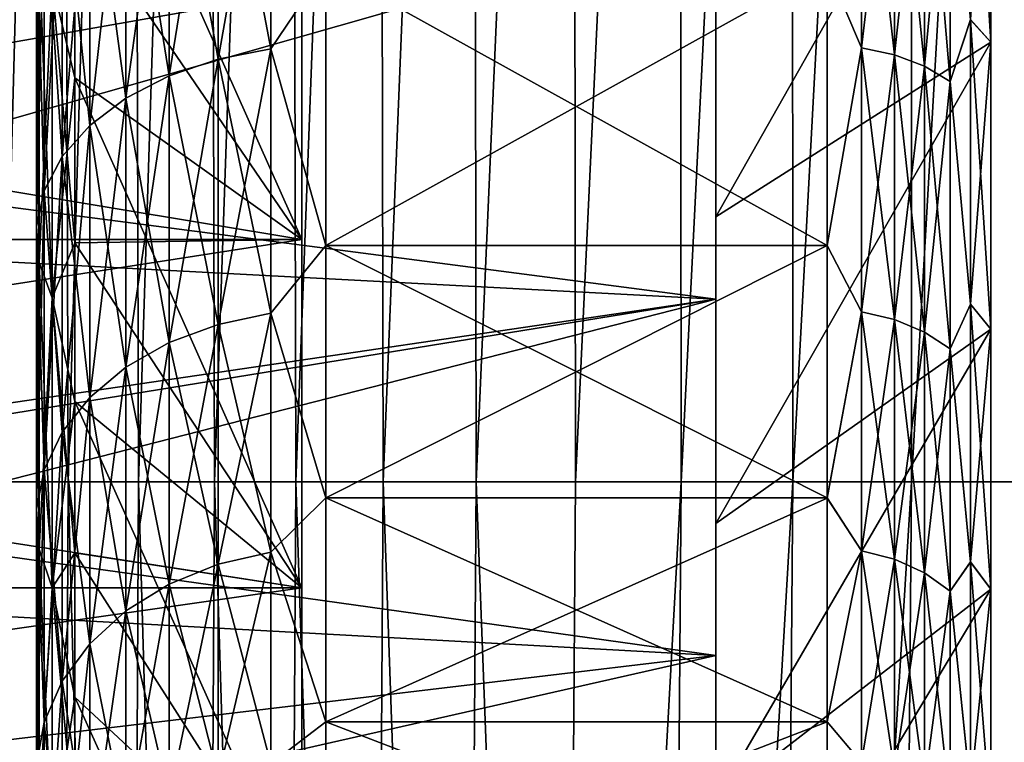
# Model space of a CAD drawing. Header units: metres. Extents: x -36 to 82, y -104 to 104.
# Tile 196 of 245: x -14.38 to -12, y 68.76 to 70.51. Entities that reach past the tile are written whole.
import ezdxf

# ---------------------------------------------------------------- set-up
doc = ezdxf.new("R2010")
doc.units = ezdxf.units.M
doc.layers.add('solid_FIT-SHOWER-153_SW0001', color=7, linetype='CONTINUOUS')

msp = doc.modelspace()

# ---------------------------------------------------------------- linework, layer by layer
at = {"layer": 'solid_FIT-SHOWER-153_SW0001'}
for points in [[(-14.693858, 85.322571, 16.90811), (-14.693651, 42.661289, 16.90811), (14.693883, 85.322571, 16.90811)], [(-14.693651, 42.661289, 16.90811), (14.693646, 42.661285, 16.90811), (14.693883, 85.322571, 16.90811)], [(-14.432941, 74.726967, -15.117846), (-14.274568, 74.726967, -15.53947), (-14.416175, 69.388947, -15.562539)], [(-14.274568, 74.726967, -15.53947), (-14.258688, 69.388947, -15.973798), (-14.416175, 69.388947, -15.562539)], [(-14.274568, 74.726967, -15.53947), (-14.103243, 74.726967, -15.934668), (-14.258688, 69.388947, -15.973798)], [(-14.103243, 74.726967, -15.934668), (-14.088466, 69.388947, -16.358549), (-14.258688, 69.388947, -15.973798)], [(-14.103243, 74.726967, -15.934668), (-13.918589, 74.726967, -16.304338), (-14.088466, 69.388947, -16.358549)], [(-13.918589, 74.726967, -16.304338), (-13.905115, 69.388947, -16.717741), (-14.088466, 69.388947, -16.358549)], [(-13.918589, 74.726967, -16.304338), (-13.72023, 74.726967, -16.649382), (-13.905115, 69.388947, -16.717741)], [(-13.72023, 74.726967, -16.649382), (-13.708244, 69.388947, -17.052322), (-13.905115, 69.388947, -16.717741)], [(-13.72023, 74.726967, -16.649382), (-13.507796, 74.726967, -16.970701), (-13.708244, 69.388947, -17.052322)], [(-13.507796, 74.726967, -16.970701), (-13.497461, 69.388947, -17.363239), (-13.708244, 69.388947, -17.052322)], [(-13.507796, 74.726967, -16.970701), (-13.280911, 74.726967, -17.269196), (-13.497461, 69.388947, -17.363239)], [(-13.280911, 74.726967, -17.269196), (-13.272373, 69.388947, -17.65144), (-13.497461, 69.388947, -17.363239)], [(-13.280911, 74.726967, -17.269196), (-13.039203, 74.726967, -17.545769), (-13.272373, 69.388947, -17.65144)], [(-13.039203, 74.726967, -17.545769), (-13.032589, 69.388947, -17.917873), (-13.272373, 69.388947, -17.65144)], [(-13.039203, 74.726967, -17.545769), (-12.782298, 74.726967, -17.801319), (-13.032589, 69.388947, -17.917873)], [(-12.782298, 74.726967, -17.801319), (-12.777716, 69.388947, -18.163488), (-13.032589, 69.388947, -17.917873)], [(-12.782298, 74.726967, -17.801319), (-12.509823, 74.726967, -18.036751), (-12.777716, 69.388947, -18.163488)], [(-12.509823, 74.726967, -18.036751), (-12.507361, 69.388947, -18.389231), (-12.777716, 69.388947, -18.163488)], [(-12.509823, 74.726967, -18.036751), (-12.221427, 74.726967, -18.25296), (-12.507361, 69.388947, -18.389231)], [(-12.221427, 74.726967, -18.25296), (-12.221171, 69.388947, -18.596043), (-12.507361, 69.388947, -18.389231)], [(-12.221427, 74.726967, -18.25296), (-11.916954, 74.726967, -18.450832), (-12.221171, 69.388947, -18.596043)], [(-11.916954, 74.726967, -18.450832), (-11.918968, 69.388947, -18.784832), (-12.221171, 69.388947, -18.596043)], [(-12.693747, 73.539413, -9.760881), (-12.693747, 70.750435, -9.95946), (-12.693747, 69.829552, -9.367767)], [(-12.693747, 72.596306, -9.423378), (-12.693747, 73.539413, -9.760881), (-12.693747, 69.829552, -9.367767)], [(-12.693747, 71.692032, -8.995638), (-12.693747, 72.596306, -9.423378), (-12.693747, 69.829552, -9.367767)], [(-12.693747, 72.596291, 9.423372), (-12.693747, 69.829559, 9.367775), (-12.693747, 70.75045, 9.959466)], [(-12.693747, 72.596291, 9.423372), (-12.693747, 71.692017, 8.99563), (-12.693747, 69.829559, 9.367775)], [(-12.693747, 71.692032, -8.995638), (-12.693747, 69.829552, -9.367767), (-12.693747, 68.968903, -8.690868)], [(-12.693747, 70.833641, -8.481272), (-12.693747, 71.692032, -8.995638), (-12.693747, 68.968903, -8.690868)], [(-12.693747, 71.692017, 8.99563), (-12.693747, 68.96891, 8.690879), (-12.693747, 69.829559, 9.367775)], [(-12.693747, 71.692017, 8.99563), (-12.693747, 70.833626, 8.481263), (-12.693747, 68.96891, 8.690879)], [(-12.127429, 71.057701, -7.642635), (-12.078277, 71.249794, -7.85734), (-12.078277, 70.504921, -7.3049)], [(-12.078277, 71.249794, -7.85734), (-12.029036, 71.202477, -7.928303), (-12.029036, 70.450874, -7.370878)], [(-12.078277, 70.504921, -7.3049), (-12.078277, 71.249794, -7.85734), (-12.029036, 70.450874, -7.370878)], [(-13.693747, 69.97422, 9.16388), (-14.242229, 70.777626, 8.564137), (-14.242229, 71.204742, 8.834604)], [(-13.693747, 70.875343, 9.742982), (-13.693747, 69.97422, 9.16388), (-14.242229, 71.204742, 8.834604)], [(-12.029036, 71.202477, -7.928303), (-12.693747, 70.833641, -8.481272), (-12.693747, 70.028961, -7.88447)], [(-12.029036, 70.450874, -7.370878), (-12.029036, 71.202477, -7.928303), (-12.693747, 70.028961, -7.88447)], [(-12.029036, 71.202477, 7.928303), (-12.693747, 70.028946, 7.884459), (-12.693747, 70.833626, 8.481263)], [(-12.029036, 71.202477, 7.928303), (-12.029036, 70.450874, 7.370878), (-12.693747, 70.028946, 7.884459)], [(-12.078277, 70.505135, 7.305074), (-12.029036, 70.450874, 7.370878), (-12.029036, 71.202477, 7.928303)], [(-12.693747, 70.75045, 9.959466), (-15.695745, 70.221642, 9.634946), (-15.695803, 71.122955, 10.165499)], [(-13.896299, 70.409668, 7.028616), (-13.768488, 70.434258, 7.000244), (-13.768488, 71.127136, 7.545132)], [(-13.896299, 71.105362, 7.575713), (-13.896299, 70.409668, 7.028616), (-13.768488, 71.127136, 7.545132)], [(-13.896299, 71.105362, -7.575713), (-13.768488, 71.127136, -7.545132), (-13.768488, 70.434258, -7.000244)], [(-13.768488, 70.434258, -7.000244), (-13.768488, 71.127136, -7.545132), (-13.636012, 70.631859, -7.150347)], [(-13.768488, 71.127136, 7.545132), (-13.768488, 70.434258, 7.000244), (-13.636012, 70.631859, 7.150347)], [(-12.341768, 71.129433, -7.541905), (-12.341768, 70.436852, -6.99725), (-12.424686, 70.631798, -7.150292)], [(-12.341768, 70.436852, 6.99725), (-12.341768, 71.129433, 7.541905), (-12.424686, 70.632034, 7.150487)], [(-12.262145, 70.419937, -7.016768), (-12.341768, 70.436852, -6.99725), (-12.341768, 71.129433, -7.541905)], [(-12.262145, 71.114456, -7.562942), (-12.262145, 70.419937, -7.016768), (-12.341768, 71.129433, -7.541905)], [(-12.262145, 71.114456, 7.562942), (-12.341768, 71.129433, 7.541905), (-12.341768, 70.436852, 6.99725)], [(-12.262145, 70.419937, 7.016768), (-12.262145, 71.114456, 7.562942), (-12.341768, 70.436852, 6.99725)], [(-12.18964, 70.39254, -7.04838), (-12.262145, 70.419937, -7.016768), (-12.262145, 71.114456, -7.562942)], [(-12.18964, 71.090187, -7.597015), (-12.18964, 70.39254, -7.04838), (-12.262145, 71.114456, -7.562942)], [(-12.18964, 71.090187, 7.597015), (-12.262145, 71.114456, 7.562942), (-12.262145, 70.419937, 7.016768)], [(-14.014685, 70.369675, 7.074773), (-13.896299, 70.409668, 7.028616), (-13.896299, 71.105362, 7.575713)], [(-14.014685, 71.069931, 7.625463), (-14.014685, 70.369675, 7.074773), (-13.896299, 71.105362, 7.575713)], [(-14.014685, 71.069931, -7.625463), (-13.896299, 71.105362, -7.575713), (-13.896299, 70.409668, -7.028616)], [(-13.896299, 70.409668, -7.028616), (-13.896299, 71.105362, -7.575713), (-13.768488, 70.434258, -7.000244)], [(-12.18964, 70.39254, 7.04838), (-12.18964, 71.090187, 7.597015), (-12.262145, 70.419937, 7.016768)], [(-12.127429, 70.355865, -7.090705), (-12.18964, 70.39254, -7.04838), (-12.18964, 71.090187, -7.597015)], [(-12.127429, 71.057701, -7.642635), (-12.127429, 70.355865, -7.090705), (-12.18964, 71.090187, -7.597015)], [(-12.127429, 71.057701, 7.642635), (-12.18964, 71.090187, 7.597015), (-12.18964, 70.39254, 7.04838)], [(-14.119356, 70.31572, 7.137043), (-14.014685, 70.369675, 7.074773), (-14.014685, 71.069931, 7.625463)], [(-14.119356, 71.022141, 7.69258), (-14.119356, 70.31572, 7.137043), (-14.014685, 71.069931, 7.625463)], [(-14.119356, 71.022141, -7.69258), (-14.014685, 71.069931, -7.625463), (-14.014685, 70.369675, -7.074773)], [(-14.014685, 70.369675, -7.074773), (-14.014685, 71.069931, -7.625463), (-13.896299, 70.409668, -7.028616)], [(-12.127429, 70.355865, 7.090705), (-12.127429, 71.057701, 7.642635), (-12.18964, 70.39254, 7.04838)], [(-12.127429, 71.057701, -7.642635), (-12.078277, 70.504921, -7.3049), (-12.127429, 70.355865, -7.090705)], [(-12.078277, 70.505135, 7.305074), (-12.127429, 71.057701, 7.642635), (-12.127429, 70.355865, 7.090705)], [(-14.206524, 70.249748, 7.213172), (-14.119356, 70.31572, 7.137043), (-14.119356, 71.022141, 7.69258)], [(-14.206524, 70.963707, 7.774634), (-14.206524, 70.249748, 7.213172), (-14.119356, 71.022141, 7.69258)], [(-14.206524, 70.963707, -7.774634), (-14.119356, 71.022141, -7.69258), (-14.119356, 70.31572, -7.137043)], [(-14.119356, 70.31572, -7.137043), (-14.119356, 71.022141, -7.69258), (-14.014685, 70.369675, -7.074773)], [(-14.27303, 70.174164, 7.300402), (-14.206524, 70.249748, 7.213172), (-14.206524, 70.963707, 7.774634)], [(-14.27303, 70.896759, 7.868654), (-14.27303, 70.174164, 7.300402), (-14.206524, 70.963707, 7.774634)], [(-14.27303, 70.896759, -7.868654), (-14.206524, 70.963707, -7.774634), (-14.206524, 70.249748, -7.213172)], [(-14.206524, 70.249748, -7.213172), (-14.206524, 70.963707, -7.774634), (-14.119356, 70.31572, -7.137043)], [(-19.116396, 70.875343, -9.742982), (-13.693747, 70.875343, -9.742982), (-13.693747, 69.97422, -9.16388)], [(-19.116396, 69.97422, -9.16388), (-19.116396, 70.875343, -9.742982), (-13.693747, 69.97422, -9.16388)], [(-19.116396, 69.97422, 9.16388), (-13.693747, 69.97422, 9.16388), (-13.693747, 70.875343, 9.742982)], [(-19.116396, 70.875343, 9.742982), (-19.116396, 69.97422, 9.16388), (-13.693747, 70.875343, 9.742982)], [(-12.693747, 70.750435, -9.95946), (-15.375929, 70.882507, -10.03463), (-15.421703, 69.97332, -9.468498)], [(-14.316468, 70.091698, 7.395573), (-14.27303, 70.174164, 7.300402), (-14.27303, 70.896759, 7.868654)], [(-14.316468, 70.823708, 7.971233), (-14.316468, 70.091698, 7.395573), (-14.27303, 70.896759, 7.868654)], [(-14.316468, 70.823708, -7.971233), (-14.27303, 70.896759, -7.868654), (-14.27303, 70.174164, -7.300402)], [(-14.27303, 70.174164, -7.300402), (-14.27303, 70.896759, -7.868654), (-14.206524, 70.249748, -7.213172)], [(-13.693747, 69.97422, -9.16388), (-13.693747, 70.875343, -9.742982), (-14.242229, 70.777626, -8.564137)], [(-12.693747, 70.833641, -8.481272), (-12.693747, 68.968903, -8.690868), (-12.693747, 68.177338, -7.936072)], [(-12.693747, 70.028961, -7.88447), (-12.693747, 70.833641, -8.481272), (-12.693747, 68.177338, -7.936072)], [(-12.693747, 70.833626, 8.481263), (-12.693747, 68.177353, 7.936086), (-12.693747, 68.96891, 8.690879)], [(-12.693747, 70.833626, 8.481263), (-12.693747, 70.028946, 7.884459), (-12.693747, 68.177353, 7.936086)], [(-14.335262, 70.005341, 7.495241), (-14.316468, 70.091698, 7.395573), (-14.316468, 70.823708, 7.971233)], [(-14.335262, 70.747215, 8.078658), (-14.335262, 70.005341, 7.495241), (-14.316468, 70.823708, 7.971233)], [(-14.335262, 70.747215, -8.078658), (-14.316468, 70.823708, -7.971233), (-14.316468, 70.091698, -7.395573)], [(-14.316468, 70.091698, -7.395573), (-14.316468, 70.823708, -7.971233), (-14.27303, 70.174164, -7.300402)], [(-14.242229, 70.777626, 8.564137), (-14.242229, 70.364296, 8.273038), (-14.297119, 70.594971, 8.292449)], [(-14.242229, 70.364296, -8.273038), (-14.242229, 70.777626, -8.564137), (-14.297119, 70.594971, -8.292449)], [(-13.693747, 69.97422, 9.16388), (-14.242229, 70.364296, 8.273038), (-14.242229, 70.777626, 8.564137)], [(-13.693747, 69.97422, -9.16388), (-14.242229, 70.777626, -8.564137), (-14.242229, 70.364296, -8.273038)], [(-12.693747, 70.75045, 9.959466), (-12.693747, 69.829559, 9.367775), (-15.695745, 70.221642, 9.634946)], [(-12.693747, 69.829552, -9.367767), (-12.693747, 70.750435, -9.95946), (-15.421703, 69.97332, -9.468498)], [(-14.328734, 69.918205, 7.595794), (-14.335262, 70.005341, 7.495241), (-14.335262, 70.747215, 8.078658)], [(-14.328734, 70.670036, 8.187038), (-14.328734, 69.918205, 7.595794), (-14.335262, 70.747215, 8.078658)], [(-14.335262, 70.005341, -7.495241), (-14.335262, 70.747215, -8.078658), (-14.316468, 70.091698, -7.395573)], [(-14.328734, 70.670036, -8.187038), (-14.335262, 70.747215, -8.078658), (-14.335262, 70.005341, -7.495241)], [(-14.328734, 69.918205, -7.595794), (-14.328734, 70.670036, -8.187038), (-14.335262, 70.005341, -7.495241)], [(-14.297119, 69.833466, 7.693592), (-14.328734, 69.918205, 7.595794), (-14.328734, 70.670036, 8.187038)], [(-14.297119, 70.594971, 8.292449), (-14.297119, 69.833466, 7.693592), (-14.328734, 70.670036, 8.187038)], [(-14.297119, 70.594971, -8.292449), (-14.328734, 70.670036, -8.187038), (-14.328734, 69.918205, -7.595794)], [(-13.768488, 70.434258, -7.000244), (-13.636012, 70.631859, -7.150347), (-13.636012, 69.959259, -6.540738)], [(-13.768488, 70.434258, 7.000244), (-13.636012, 69.959259, 6.540738), (-13.636012, 70.631859, 7.150347)], [(-12.424686, 69.959427, 6.5409), (-12.424686, 70.632034, 7.150487), (-13.636012, 70.631859, 7.150347)], [(-13.636012, 69.959259, -6.540738), (-13.636012, 70.631859, -7.150347), (-12.424686, 70.631798, -7.150292)], [(-12.424686, 69.959427, 6.5409), (-13.636012, 70.631859, 7.150347), (-13.636012, 69.959259, 6.540738)], [(-13.636012, 69.959259, -6.540738), (-12.424686, 70.631798, -7.150292), (-12.424686, 69.959206, -6.540684)], [(-12.341768, 70.436852, 6.99725), (-12.424686, 70.632034, 7.150487), (-12.424686, 69.959427, 6.5409)], [(-12.341768, 70.436852, -6.99725), (-12.424686, 69.959206, -6.540684), (-12.424686, 70.631798, -7.150292)], [(-14.297119, 69.833466, -7.693592), (-14.297119, 70.594971, -8.292449), (-14.328734, 69.918205, -7.595794)], [(-14.242229, 69.965752, 7.962008), (-14.297119, 69.833466, 7.693592), (-14.297119, 70.594971, 8.292449)], [(-14.242229, 70.364296, 8.273038), (-14.242229, 69.965752, 7.962008), (-14.297119, 70.594971, 8.292449)], [(-14.242229, 70.364296, -8.273038), (-14.297119, 70.594971, -8.292449), (-14.297119, 69.833466, -7.693592)], [(-12.078277, 69.817986, 6.682304), (-12.078277, 70.505135, 7.305074), (-12.127429, 70.355865, 7.090705)], [(-12.127429, 70.355865, -7.090705), (-12.078277, 70.504921, -7.3049), (-12.078277, 69.817795, -6.682111)], [(-12.078277, 69.817986, 6.682304), (-12.029036, 70.450874, 7.370878), (-12.078277, 70.505135, 7.305074)], [(-12.078277, 70.504921, -7.3049), (-12.029036, 70.450874, -7.370878), (-12.029036, 69.75753, -6.742467)], [(-12.078277, 69.817795, -6.682111), (-12.078277, 70.504921, -7.3049), (-12.029036, 69.75753, -6.742467)], [(-12.029036, 70.450874, -7.370878), (-12.693747, 70.028961, -7.88447), (-12.693747, 69.287689, -7.212528)], [(-12.029036, 69.75753, -6.742467), (-12.029036, 70.450874, -7.370878), (-12.693747, 69.287689, -7.212528)], [(-12.029036, 70.450874, 7.370878), (-12.693747, 69.287674, 7.212513), (-12.693747, 70.028946, 7.884459)], [(-12.029036, 70.450874, 7.370878), (-12.029036, 69.75753, 6.742467), (-12.693747, 69.287674, 7.212513)], [(-12.078277, 69.817986, 6.682304), (-12.029036, 69.75753, 6.742467), (-12.029036, 70.450874, 7.370878)], [(-13.896299, 69.769135, 6.417867), (-13.768488, 69.796303, 6.39196), (-13.768488, 70.434258, 7.000244)], [(-13.896299, 70.409668, 7.028616), (-13.896299, 69.769135, 6.417867), (-13.768488, 70.434258, 7.000244)], [(-13.896299, 70.409668, -7.028616), (-13.768488, 70.434258, -7.000244), (-13.768488, 69.796303, -6.39196)], [(-13.768488, 69.796303, -6.39196), (-13.768488, 70.434258, -7.000244), (-13.636012, 69.959259, -6.540738)], [(-13.768488, 70.434258, 7.000244), (-13.768488, 69.796303, 6.39196), (-13.636012, 69.959259, 6.540738)], [(-12.341768, 70.436852, -6.99725), (-12.341768, 69.799171, -6.389227), (-12.424686, 69.959206, -6.540684)], [(-12.341768, 69.799171, 6.389227), (-12.341768, 70.436852, 6.99725), (-12.424686, 69.959427, 6.5409)], [(-12.262145, 69.780479, -6.407048), (-12.341768, 69.799171, -6.389227), (-12.341768, 70.436852, -6.99725)], [(-12.262145, 70.419937, -7.016768), (-12.262145, 69.780479, -6.407048), (-12.341768, 70.436852, -6.99725)], [(-12.262145, 70.419937, 7.016768), (-12.341768, 70.436852, 6.99725), (-12.341768, 69.799171, 6.389227)], [(-14.014685, 69.72493, 6.460014), (-13.896299, 69.769135, 6.417867), (-13.896299, 70.409668, 7.028616)], [(-14.014685, 70.369675, 7.074773), (-14.014685, 69.72493, 6.460014), (-13.896299, 70.409668, 7.028616)], [(-14.014685, 70.369675, -7.074773), (-13.896299, 70.409668, -7.028616), (-13.896299, 69.769135, -6.417867)], [(-13.896299, 69.769135, -6.417867), (-13.896299, 70.409668, -7.028616), (-13.768488, 69.796303, -6.39196)], [(-12.262145, 69.780479, 6.407048), (-12.262145, 70.419937, 7.016768), (-12.341768, 69.799171, 6.389227)], [(-12.18964, 69.750206, -6.435914), (-12.262145, 69.780479, -6.407048), (-12.262145, 70.419937, -7.016768)], [(-12.18964, 70.39254, -7.04838), (-12.18964, 69.750206, -6.435914), (-12.262145, 70.419937, -7.016768)], [(-12.18964, 70.39254, 7.04838), (-12.262145, 70.419937, 7.016768), (-12.262145, 69.780479, 6.407048)], [(-12.18964, 69.750206, 6.435914), (-12.18964, 70.39254, 7.04838), (-12.262145, 69.780479, 6.407048)], [(-12.127429, 69.709679, -6.474561), (-12.18964, 69.750206, -6.435914), (-12.18964, 70.39254, -7.04838)], [(-12.127429, 70.355865, -7.090705), (-12.127429, 69.709679, -6.474561), (-12.18964, 70.39254, -7.04838)], [(-12.127429, 70.355865, 7.090705), (-12.18964, 70.39254, 7.04838), (-12.18964, 69.750206, 6.435914)], [(-14.242229, 69.965752, -7.962008), (-14.242229, 70.364296, -8.273038), (-14.297119, 69.833466, -7.693592)], [(-13.693747, 69.132622, 8.502015), (-14.242229, 69.965752, 7.962008), (-14.242229, 70.364296, 8.273038)], [(-13.693747, 69.97422, 9.16388), (-13.693747, 69.132622, 8.502015), (-14.242229, 70.364296, 8.273038)], [(-13.693747, 69.97422, -9.16388), (-14.242229, 70.364296, -8.273038), (-14.242229, 69.965752, -7.962008)], [(-14.119356, 69.665298, 6.516873), (-14.014685, 69.72493, 6.460014), (-14.014685, 70.369675, 7.074773)], [(-14.119356, 70.31572, 7.137043), (-14.119356, 69.665298, 6.516873), (-14.014685, 70.369675, 7.074773)], [(-14.119356, 70.31572, -7.137043), (-14.014685, 70.369675, -7.074773), (-14.014685, 69.72493, -6.460014)], [(-14.014685, 69.72493, -6.460014), (-14.014685, 70.369675, -7.074773), (-13.896299, 69.769135, -6.417867)], [(-12.127429, 69.709679, 6.474561), (-12.127429, 70.355865, 7.090705), (-12.18964, 69.750206, 6.435914)], [(-12.127429, 70.355865, -7.090705), (-12.078277, 69.817795, -6.682111), (-12.127429, 69.709679, -6.474561)], [(-12.078277, 69.817986, 6.682304), (-12.127429, 70.355865, 7.090705), (-12.127429, 69.709679, 6.474561)], [(-14.206524, 69.5924, 6.586386), (-14.119356, 69.665298, 6.516873), (-14.119356, 70.31572, 7.137043)], [(-14.206524, 70.249748, 7.213172), (-14.206524, 69.5924, 6.586386), (-14.119356, 70.31572, 7.137043)], [(-14.206524, 70.249748, -7.213172), (-14.119356, 70.31572, -7.137043), (-14.119356, 69.665298, -6.516873)], [(-14.119356, 69.665298, -6.516873), (-14.119356, 70.31572, -7.137043), (-14.014685, 69.72493, -6.460014)], [(-14.27303, 69.508865, 6.666036), (-14.206524, 69.5924, 6.586386), (-14.206524, 70.249748, 7.213172)], [(-14.27303, 70.174164, 7.300402), (-14.27303, 69.508865, 6.666036), (-14.206524, 70.249748, 7.213172)], [(-14.27303, 70.174164, -7.300402), (-14.206524, 70.249748, -7.213172), (-14.206524, 69.5924, -6.586386)], [(-14.206524, 69.5924, -6.586386), (-14.206524, 70.249748, -7.213172), (-14.119356, 69.665298, -6.516873)], [(-12.693747, 69.829559, 9.367775), (-15.695641, 69.388786, 9.037732), (-15.695745, 70.221642, 9.634946)], [(-14.316468, 69.417725, 6.752938), (-14.27303, 69.508865, 6.666036), (-14.27303, 70.174164, 7.300402)], [(-14.316468, 70.091698, 7.395573), (-14.316468, 69.417725, 6.752938), (-14.27303, 70.174164, 7.300402)], [(-14.316468, 70.091698, -7.395573), (-14.27303, 70.174164, -7.300402), (-14.27303, 69.508865, -6.666036)], [(-14.27303, 69.508865, -6.666036), (-14.27303, 70.174164, -7.300402), (-14.206524, 69.5924, -6.586386)], [(-14.335262, 69.322281, 6.843945), (-14.316468, 69.417725, 6.752938), (-14.316468, 70.091698, 7.395573)], [(-14.335262, 70.005341, 7.495241), (-14.335262, 69.322281, 6.843945), (-14.316468, 70.091698, 7.395573)], [(-14.335262, 70.005341, -7.495241), (-14.316468, 70.091698, -7.395573), (-14.316468, 69.417725, -6.752938)], [(-14.316468, 69.417725, -6.752938), (-14.316468, 70.091698, -7.395573), (-14.27303, 69.508865, -6.666036)], [(-12.693747, 70.028961, -7.88447), (-12.693747, 68.177338, -7.936072), (-12.693747, 67.460724, -7.10923)], [(-12.693747, 69.287689, -7.212528), (-12.693747, 70.028961, -7.88447), (-12.693747, 67.460724, -7.10923)], [(-12.693747, 70.028946, 7.884459), (-12.693747, 69.287674, 7.212513), (-12.693747, 68.177353, 7.936086)], [(-14.328734, 69.225983, 6.93576), (-14.335262, 69.322281, 6.843945), (-14.335262, 70.005341, 7.495241)], [(-14.328734, 69.918205, 7.595794), (-14.328734, 69.225983, 6.93576), (-14.335262, 70.005341, 7.495241)], [(-14.335262, 69.322281, -6.843945), (-14.335262, 70.005341, -7.495241), (-14.316468, 69.417725, -6.752938)], [(-14.328734, 69.918205, -7.595794), (-14.335262, 70.005341, -7.495241), (-14.335262, 69.322281, -6.843945)], [(-19.116396, 69.97422, -9.16388), (-13.693747, 69.97422, -9.16388), (-13.693747, 69.132622, -8.502015)], [(-19.116396, 69.132622, -8.502015), (-19.116396, 69.97422, -9.16388), (-13.693747, 69.132622, -8.502015)], [(-19.116396, 69.132622, 8.502015), (-13.693747, 69.132622, 8.502015), (-13.693747, 69.97422, 9.16388)], [(-19.116396, 69.97422, 9.16388), (-19.116396, 69.132622, 8.502015), (-13.693747, 69.97422, 9.16388)], [(-12.693747, 69.829552, -9.367767), (-15.421703, 69.97332, -9.468498), (-15.451848, 69.382187, -9.032537)], [(-13.693747, 69.132622, -8.502015), (-13.693747, 69.97422, -9.16388), (-14.242229, 69.965752, -7.962008)], [(-14.242229, 69.965752, 7.962008), (-14.242229, 69.582939, 7.631796), (-14.297119, 69.833466, 7.693592)], [(-14.242229, 69.582939, -7.631796), (-14.242229, 69.965752, -7.962008), (-14.297119, 69.833466, -7.693592)], [(-13.693747, 69.132622, 8.502015), (-14.242229, 69.582939, 7.631796), (-14.242229, 69.965752, 7.962008)], [(-13.693747, 69.132622, -8.502015), (-14.242229, 69.965752, -7.962008), (-14.242229, 69.582939, -7.631796)], [(-13.768488, 69.796303, -6.39196), (-13.636012, 69.959259, -6.540738), (-13.636012, 69.349655, -5.868138)], [(-13.768488, 69.796303, 6.39196), (-13.636012, 69.349655, 5.868138), (-13.636012, 69.959259, 6.540738)], [(-12.424686, 69.3498, 5.868321), (-12.424686, 69.959427, 6.5409), (-13.636012, 69.959259, 6.540738)], [(-13.636012, 69.349655, -5.868138), (-13.636012, 69.959259, -6.540738), (-12.424686, 69.959206, -6.540684)], [(-12.424686, 69.3498, 5.868321), (-13.636012, 69.959259, 6.540738), (-13.636012, 69.349655, 5.868138)], [(-13.636012, 69.349655, -5.868138), (-12.424686, 69.959206, -6.540684), (-12.424686, 69.349609, -5.868086)], [(-12.341768, 69.799171, 6.389227), (-12.424686, 69.959427, 6.5409), (-12.424686, 69.3498, 5.868321)], [(-12.341768, 69.799171, -6.389227), (-12.424686, 69.349609, -5.868086), (-12.424686, 69.959206, -6.540684)], [(-14.328734, 69.225983, -6.93576), (-14.328734, 69.918205, -7.595794), (-14.335262, 69.322281, -6.843945)], [(-14.297119, 69.132332, 7.02506), (-14.328734, 69.225983, 6.93576), (-14.328734, 69.918205, 7.595794)], [(-14.297119, 69.833466, 7.693592), (-14.297119, 69.132332, 7.02506), (-14.328734, 69.918205, 7.595794)], [(-14.297119, 69.833466, -7.693592), (-14.328734, 69.918205, -7.595794), (-14.328734, 69.225983, -6.93576)], [(-12.693747, 69.829559, 9.367775), (-12.693747, 68.96891, 8.690879), (-15.695641, 69.388786, 9.037732)], [(-12.693747, 69.829552, -9.367767), (-15.451848, 69.382187, -9.032537), (-15.465199, 69.120987, -8.820438)], [(-12.693747, 68.968903, -8.690868), (-12.693747, 69.829552, -9.367767), (-15.465199, 69.120987, -8.820438)], [(-14.297119, 69.132332, -7.02506), (-14.297119, 69.833466, -7.693592), (-14.328734, 69.225983, -6.93576)], [(-14.242229, 69.216797, 7.2832), (-14.297119, 69.132332, 7.02506), (-14.297119, 69.833466, 7.693592)], [(-14.242229, 69.582939, 7.631796), (-14.242229, 69.216797, 7.2832), (-14.297119, 69.833466, 7.693592)], [(-14.242229, 69.582939, -7.631796), (-14.297119, 69.833466, -7.693592), (-14.297119, 69.132332, -7.02506)], [(-12.078277, 69.195183, 5.995182), (-12.078277, 69.817986, 6.682304), (-12.127429, 69.709679, 6.474561)], [(-12.127429, 69.709679, -6.474561), (-12.078277, 69.817795, -6.682111), (-12.078277, 69.195015, -5.99497)], [(-12.078277, 69.195183, 5.995182), (-12.029036, 69.75753, 6.742467), (-12.078277, 69.817986, 6.682304)], [(-12.078277, 69.817795, -6.682111), (-12.029036, 69.75753, -6.742467), (-12.029036, 69.12912, -6.049123)], [(-12.078277, 69.195015, -5.99497), (-12.078277, 69.817795, -6.682111), (-12.029036, 69.12912, -6.049123)], [(-13.896299, 69.189552, 5.748997), (-13.768488, 69.219063, 5.725791), (-13.768488, 69.796303, 6.39196)], [(-13.896299, 69.769135, 6.417867), (-13.896299, 69.189552, 5.748997), (-13.768488, 69.796303, 6.39196)], [(-13.896299, 69.769135, -6.417867), (-13.768488, 69.796303, -6.39196), (-13.768488, 69.219063, -5.725791)], [(-13.768488, 69.219063, -5.725791), (-13.768488, 69.796303, -6.39196), (-13.636012, 69.349655, -5.868138)], [(-13.768488, 69.796303, 6.39196), (-13.768488, 69.219063, 5.725791), (-13.636012, 69.349655, 5.868138)], [(-12.341768, 69.799171, -6.389227), (-12.341768, 69.222176, -5.723341), (-12.424686, 69.349609, -5.868086)], [(-12.341768, 69.222176, 5.723341), (-12.341768, 69.799171, 6.389227), (-12.424686, 69.3498, 5.868321)], [(-12.262145, 69.201881, -5.739305), (-12.341768, 69.222176, -5.723341), (-12.341768, 69.799171, -6.389227)], [(-12.262145, 69.780479, -6.407048), (-12.262145, 69.201881, -5.739305), (-12.341768, 69.799171, -6.389227)], [(-12.262145, 69.780479, 6.407048), (-12.341768, 69.799171, 6.389227), (-12.341768, 69.222176, 5.723341)], [(-12.262145, 69.201881, 5.739305), (-12.262145, 69.780479, 6.407048), (-12.341768, 69.222176, 5.723341)], [(-12.18964, 69.168999, -5.765163), (-12.262145, 69.201881, -5.739305), (-12.262145, 69.780479, -6.407048)], [(-12.18964, 69.750206, -6.435914), (-12.18964, 69.168999, -5.765163), (-12.262145, 69.780479, -6.407048)], [(-12.18964, 69.750206, 6.435914), (-12.262145, 69.780479, 6.407048), (-12.262145, 69.201881, 5.739305)], [(-14.014685, 69.141548, 5.786751), (-13.896299, 69.189552, 5.748997), (-13.896299, 69.769135, 6.417867)], [(-14.014685, 69.72493, 6.460014), (-14.014685, 69.141548, 5.786751), (-13.896299, 69.769135, 6.417867)], [(-14.014685, 69.72493, -6.460014), (-13.896299, 69.769135, -6.417867), (-13.896299, 69.189552, -5.748997)], [(-13.896299, 69.189552, -5.748997), (-13.896299, 69.769135, -6.417867), (-13.768488, 69.219063, -5.725791)], [(-12.029036, 69.75753, -6.742467), (-12.693747, 69.287689, -7.212528), (-12.693747, 68.615723, -6.471276)], [(-12.029036, 69.12912, -6.049123), (-12.029036, 69.75753, -6.742467), (-12.693747, 68.615723, -6.471276)], [(-12.029036, 69.75753, 6.742467), (-12.693747, 68.615707, 6.471257), (-12.693747, 69.287674, 7.212513)], [(-12.029036, 69.75753, 6.742467), (-12.029036, 69.12912, 6.049123), (-12.693747, 68.615707, 6.471257)], [(-12.078277, 69.195183, 5.995182), (-12.029036, 69.12912, 6.049123), (-12.029036, 69.75753, 6.742467)], [(-12.18964, 69.168999, 5.765163), (-12.18964, 69.750206, 6.435914), (-12.262145, 69.201881, 5.739305)], [(-12.127429, 69.124977, -5.799783), (-12.18964, 69.168999, -5.765163), (-12.18964, 69.750206, -6.435914)], [(-12.127429, 69.709679, -6.474561), (-12.127429, 69.124977, -5.799783), (-12.18964, 69.750206, -6.435914)], [(-12.127429, 69.709679, 6.474561), (-12.18964, 69.750206, 6.435914), (-12.18964, 69.168999, 5.765163)], [(-14.119356, 69.076782, 5.837685), (-14.014685, 69.141548, 5.786751), (-14.014685, 69.72493, 6.460014)], [(-14.119356, 69.665298, 6.516873), (-14.119356, 69.076782, 5.837685), (-14.014685, 69.72493, 6.460014)], [(-14.119356, 69.665298, -6.516873), (-14.014685, 69.72493, -6.460014), (-14.014685, 69.141548, -5.786751)], [(-14.014685, 69.141548, -5.786751), (-14.014685, 69.72493, -6.460014), (-13.896299, 69.189552, -5.748997)], [(-12.127429, 69.124977, 5.799783), (-12.127429, 69.709679, 6.474561), (-12.18964, 69.168999, 5.765163)], [(-12.127429, 69.709679, -6.474561), (-12.078277, 69.195015, -5.99497), (-12.127429, 69.124977, -5.799783)], [(-12.078277, 69.195183, 5.995182), (-12.127429, 69.709679, 6.474561), (-12.127429, 69.124977, 5.799783)], [(-14.206524, 68.997597, 5.899953), (-14.119356, 69.076782, 5.837685), (-14.119356, 69.665298, 6.516873)], [(-14.206524, 69.5924, 6.586386), (-14.206524, 68.997597, 5.899953), (-14.119356, 69.665298, 6.516873)], [(-14.206524, 69.5924, -6.586386), (-14.119356, 69.665298, -6.516873), (-14.119356, 69.076782, -5.837685)], [(-14.119356, 69.076782, -5.837685), (-14.119356, 69.665298, -6.516873), (-14.014685, 69.141548, -5.786751)], [(-14.27303, 68.906876, 5.971302), (-14.206524, 68.997597, 5.899953), (-14.206524, 69.5924, 6.586386)], [(-14.27303, 69.508865, 6.666036), (-14.27303, 68.906876, 5.971302), (-14.206524, 69.5924, 6.586386)], [(-14.27303, 69.508865, -6.666036), (-14.206524, 69.5924, -6.586386), (-14.206524, 68.997597, -5.899953)], [(-14.206524, 68.997597, -5.899953), (-14.206524, 69.5924, -6.586386), (-14.119356, 69.076782, -5.837685)], [(-14.242229, 69.216797, -7.2832), (-14.242229, 69.582939, -7.631796), (-14.297119, 69.132332, -7.02506)], [(-13.693747, 68.358047, 7.763443), (-14.242229, 69.216797, 7.2832), (-14.242229, 69.582939, 7.631796)], [(-13.693747, 69.132622, 8.502015), (-13.693747, 68.358047, 7.763443), (-14.242229, 69.582939, 7.631796)], [(-13.693747, 69.132622, -8.502015), (-14.242229, 69.582939, -7.631796), (-14.242229, 69.216797, -7.2832)], [(-14.316468, 68.807884, 6.049147), (-14.27303, 68.906876, 5.971302), (-14.27303, 69.508865, 6.666036)], [(-14.316468, 69.417725, 6.752938), (-14.316468, 68.807884, 6.049147), (-14.27303, 69.508865, 6.666036)], [(-14.316468, 69.417725, -6.752938), (-14.27303, 69.508865, -6.666036), (-14.27303, 68.906876, -5.971302)], [(-14.27303, 68.906876, -5.971302), (-14.27303, 69.508865, -6.666036), (-14.206524, 68.997597, -5.899953)], [(-14.335262, 68.704224, 6.130669), (-14.316468, 68.807884, 6.049147), (-14.316468, 69.417725, 6.752938)], [(-14.335262, 69.322281, 6.843945), (-14.335262, 68.704224, 6.130669), (-14.316468, 69.417725, 6.752938)], [(-14.335262, 69.322281, -6.843945), (-14.316468, 69.417725, -6.752938), (-14.316468, 68.807884, -6.049147)], [(-14.316468, 68.807884, -6.049147), (-14.316468, 69.417725, -6.752938), (-14.27303, 68.906876, -5.971302)], [(-12.693747, 68.96891, 8.690879), (-15.695457, 68.61129, 8.367689), (-15.695641, 69.388786, 9.037732)], [(-14.416175, 69.388947, -15.562539), (-14.28418, 64.050926, -16.293623), (-14.439292, 64.050926, -15.88113)], [(-14.416175, 69.388947, -15.562539), (-14.258688, 69.388947, -15.973798), (-14.28418, 64.050926, -16.293623)], [(-14.258688, 69.388947, -15.973798), (-14.116362, 64.050926, -16.678646), (-14.28418, 64.050926, -16.293623)], [(-14.258688, 69.388947, -15.973798), (-14.088466, 69.388947, -16.358549), (-14.116362, 64.050926, -16.678646)], [(-14.088466, 69.388947, -16.358549), (-13.93541, 64.050926, -17.037235), (-14.116362, 64.050926, -16.678646)], [(-14.088466, 69.388947, -16.358549), (-13.905115, 69.388947, -16.717741), (-13.93541, 64.050926, -17.037235)], [(-13.905115, 69.388947, -16.717741), (-13.740899, 64.050926, -17.370419), (-13.93541, 64.050926, -17.037235)], [(-13.905115, 69.388947, -16.717741), (-13.708244, 69.388947, -17.052322), (-13.740899, 64.050926, -17.370419)], [(-13.708244, 69.388947, -17.052322), (-13.532402, 64.050926, -17.679232), (-13.740899, 64.050926, -17.370419)], [(-13.708244, 69.388947, -17.052322), (-13.497461, 69.388947, -17.363239), (-13.532402, 64.050926, -17.679232)], [(-13.497461, 69.388947, -17.363239), (-13.309493, 64.050926, -17.964705), (-13.532402, 64.050926, -17.679232)], [(-13.497461, 69.388947, -17.363239), (-13.272373, 69.388947, -17.65144), (-13.309493, 64.050926, -17.964705)], [(-13.272373, 69.388947, -17.65144), (-13.071746, 64.050926, -18.227871), (-13.309493, 64.050926, -17.964705)], [(-13.272373, 69.388947, -17.65144), (-13.032589, 69.388947, -17.917873), (-13.071746, 64.050926, -18.227871)], [(-12.777716, 69.388947, -18.163488), (-12.818734, 64.050926, -18.469761), (-13.071746, 64.050926, -18.227871)], [(-13.032589, 69.388947, -17.917873), (-12.777716, 69.388947, -18.163488), (-13.071746, 64.050926, -18.227871)], [(-12.507361, 69.388947, -18.389231), (-12.550032, 64.050926, -18.69141), (-12.818734, 64.050926, -18.469761)], [(-12.777716, 69.388947, -18.163488), (-12.507361, 69.388947, -18.389231), (-12.818734, 64.050926, -18.469761)], [(-12.221171, 69.388947, -18.596043), (-12.265246, 64.050926, -18.893837), (-12.550032, 64.050926, -18.69141)], [(-12.507361, 69.388947, -18.389231), (-12.221171, 69.388947, -18.596043), (-12.550032, 64.050926, -18.69141)], [(-11.918968, 69.388947, -18.784832), (-11.964139, 64.050926, -19.078012), (-12.265246, 64.050926, -18.893837)], [(-12.221171, 69.388947, -18.596043), (-11.918968, 69.388947, -18.784832), (-12.265246, 64.050926, -18.893837)], [(-13.768488, 69.219063, -5.725791), (-13.636012, 69.349655, -5.868138), (-13.636012, 68.808907, -5.139025)], [(-13.768488, 69.219063, 5.725791), (-13.636012, 68.808907, 5.139025), (-13.636012, 69.349655, 5.868138)], [(-12.424686, 68.809044, 5.139235), (-12.424686, 69.3498, 5.868321), (-13.636012, 69.349655, 5.868138)], [(-13.636012, 68.808907, -5.139025), (-13.636012, 69.349655, -5.868138), (-12.424686, 69.349609, -5.868086)], [(-12.424686, 68.809044, 5.139235), (-13.636012, 69.349655, 5.868138), (-13.636012, 68.808907, 5.139025)], [(-13.636012, 68.808907, -5.139025), (-12.424686, 69.349609, -5.868086), (-12.424686, 68.808876, -5.138977)], [(-12.341768, 69.222176, 5.723341), (-12.424686, 69.3498, 5.868321), (-12.424686, 68.809044, 5.139235)], [(-12.341768, 69.222176, -5.723341), (-12.424686, 68.808876, -5.138977), (-12.424686, 69.349609, -5.868086)], [(-14.328734, 68.599632, 6.212915), (-14.335262, 68.704224, 6.130669), (-14.335262, 69.322281, 6.843945)], [(-14.328734, 69.225983, 6.93576), (-14.328734, 68.599632, 6.212915), (-14.335262, 69.322281, 6.843945)], [(-14.335262, 68.704224, -6.130669), (-14.335262, 69.322281, -6.843945), (-14.316468, 68.807884, -6.049147)], [(-14.328734, 69.225983, -6.93576), (-14.335262, 69.322281, -6.843945), (-14.335262, 68.704224, -6.130669)], [(-12.693747, 68.615723, -6.471276), (-12.693747, 69.287689, -7.212528), (-12.693747, 67.460724, -7.10923)], [(-12.693747, 69.287674, 7.212513), (-12.693747, 67.460739, 7.109248), (-12.693747, 68.177353, 7.936086)], [(-12.693747, 69.287674, 7.212513), (-12.693747, 68.615707, 6.471257), (-12.693747, 67.460739, 7.109248)], [(-14.328734, 68.599632, -6.212915), (-14.328734, 69.225983, -6.93576), (-14.335262, 68.704224, -6.130669)], [(-14.297119, 68.497917, 6.292908), (-14.328734, 68.599632, 6.212915), (-14.328734, 69.225983, 6.93576)], [(-14.297119, 69.132332, 7.02506), (-14.297119, 68.497917, 6.292908), (-14.328734, 69.225983, 6.93576)], [(-14.297119, 69.132332, -7.02506), (-14.328734, 69.225983, -6.93576), (-14.328734, 68.599632, -6.212915)], [(-14.242229, 69.216797, 7.2832), (-14.242229, 68.868202, 6.917057), (-14.297119, 69.132332, 7.02506)], [(-14.242229, 68.868202, -6.917057), (-14.242229, 69.216797, -7.2832), (-14.297119, 69.132332, -7.02506)], [(-13.693747, 68.358047, 7.763443), (-14.242229, 68.868202, 6.917057), (-14.242229, 69.216797, 7.2832)], [(-13.693747, 68.358047, -7.763443), (-14.242229, 69.216797, -7.2832), (-14.242229, 68.868202, -6.917057)], [(-13.693747, 68.358047, -7.763443), (-13.693747, 69.132622, -8.502015), (-14.242229, 69.216797, -7.2832)], [(-13.896299, 68.676178, 5.028063), (-13.768488, 68.707764, 5.007767), (-13.768488, 69.219063, 5.725791)], [(-13.896299, 69.189552, 5.748997), (-13.896299, 68.676178, 5.028063), (-13.768488, 69.219063, 5.725791)], [(-13.896299, 69.189552, -5.748997), (-13.768488, 69.219063, -5.725791), (-13.768488, 68.707764, -5.007767)], [(-13.768488, 68.707764, -5.007767), (-13.768488, 69.219063, -5.725791), (-13.636012, 68.808907, -5.139025)], [(-13.768488, 69.219063, 5.725791), (-13.768488, 68.707764, 5.007767), (-13.636012, 68.808907, 5.139025)], [(-12.341768, 69.222176, -5.723341), (-12.341768, 68.711098, -5.005625), (-12.424686, 68.808876, -5.138977)], [(-12.341768, 68.711098, 5.005625), (-12.341768, 69.222176, 5.723341), (-12.424686, 68.809044, 5.139235)], [(-12.262145, 68.689369, -5.019587), (-12.341768, 68.711098, -5.005625), (-12.341768, 69.222176, -5.723341)], [(-12.262145, 69.201881, -5.739305), (-12.262145, 68.689369, -5.019587), (-12.341768, 69.222176, -5.723341)], [(-12.262145, 69.201881, 5.739305), (-12.341768, 69.222176, 5.723341), (-12.341768, 68.711098, 5.005625)], [(-14.014685, 68.624802, 5.061083), (-13.896299, 68.676178, 5.028063), (-13.896299, 69.189552, 5.748997)], [(-14.014685, 69.141548, 5.786751), (-14.014685, 68.624802, 5.061083), (-13.896299, 69.189552, 5.748997)], [(-14.014685, 69.141548, -5.786751), (-13.896299, 69.189552, -5.748997), (-13.896299, 68.676178, -5.028063)], [(-13.896299, 68.676178, -5.028063), (-13.896299, 69.189552, -5.748997), (-13.768488, 68.707764, -5.007767)], [(-12.262145, 68.689369, 5.019587), (-12.262145, 69.201881, 5.739305), (-12.341768, 68.711098, 5.005625)], [(-12.18964, 68.654182, -5.042202), (-12.262145, 68.689369, -5.019587), (-12.262145, 69.201881, -5.739305)], [(-12.18964, 69.168999, -5.765163), (-12.18964, 68.654182, -5.042202), (-12.262145, 69.201881, -5.739305)], [(-12.18964, 69.168999, 5.765163), (-12.262145, 69.201881, 5.739305), (-12.262145, 68.689369, 5.019587)], [(-12.078277, 68.642738, 5.250324), (-12.078277, 69.195183, 5.995182), (-12.127429, 69.124977, 5.799783)], [(-12.127429, 69.124977, -5.799783), (-12.078277, 69.195015, -5.99497), (-12.078277, 68.642586, -5.250096)], [(-12.078277, 68.642738, 5.250324), (-12.029036, 69.12912, 6.049123), (-12.078277, 69.195183, 5.995182)], [(-12.078277, 69.195015, -5.99497), (-12.029036, 69.12912, -6.049123), (-12.029036, 68.571701, -5.297523)], [(-12.078277, 68.642586, -5.250096), (-12.078277, 69.195015, -5.99497), (-12.029036, 68.571701, -5.297523)], [(-12.18964, 68.654182, 5.042202), (-12.18964, 69.168999, 5.765163), (-12.262145, 68.689369, 5.019587)], [(-12.127429, 68.607063, -5.07248), (-12.18964, 68.654182, -5.042202), (-12.18964, 69.168999, -5.765163)], [(-12.127429, 69.124977, -5.799783), (-12.127429, 68.607063, -5.07248), (-12.18964, 69.168999, -5.765163)], [(-12.127429, 69.124977, 5.799783), (-12.18964, 69.168999, 5.765163), (-12.18964, 68.654182, 5.042202)], [(-14.119356, 68.555489, 5.105629), (-14.014685, 68.624802, 5.061083), (-14.014685, 69.141548, 5.786751)], [(-14.119356, 69.076782, 5.837685), (-14.119356, 68.555489, 5.105629), (-14.014685, 69.141548, 5.786751)], [(-14.119356, 69.076782, -5.837685), (-14.014685, 69.141548, -5.786751), (-14.014685, 68.624802, -5.061083)], [(-14.014685, 68.624802, -5.061083), (-14.014685, 69.141548, -5.786751), (-13.896299, 68.676178, -5.028063)], [(-19.116396, 69.132622, -8.502015), (-13.693747, 69.132622, -8.502015), (-13.693747, 68.358047, -7.763443)], [(-19.116396, 68.358047, -7.763443), (-19.116396, 69.132622, -8.502015), (-13.693747, 68.358047, -7.763443)], [(-19.116396, 68.358047, 7.763443), (-13.693747, 68.358047, 7.763443), (-13.693747, 69.132622, 8.502015)], [(-19.116396, 69.132622, 8.502015), (-19.116396, 68.358047, 7.763443), (-13.693747, 69.132622, 8.502015)], [(-12.693747, 68.968903, -8.690868), (-15.465199, 69.120987, -8.820438), (-15.505396, 68.332878, -8.096179)], [(-14.297119, 68.497917, -6.292908), (-14.297119, 69.132332, -7.02506), (-14.328734, 68.599632, -6.212915)], [(-14.242229, 68.537994, 6.534251), (-14.297119, 68.497917, 6.292908), (-14.297119, 69.132332, 7.02506)], [(-14.242229, 68.868202, 6.917057), (-14.242229, 68.537994, 6.534251), (-14.297119, 69.132332, 7.02506)], [(-14.242229, 68.868202, -6.917057), (-14.297119, 69.132332, -7.02506), (-14.297119, 68.497917, -6.292908)], [(-12.029036, 69.12912, -6.049123), (-12.693747, 68.615723, -6.471276), (-12.693747, 68.01889, -5.666601)], [(-12.029036, 68.571701, -5.297523), (-12.029036, 69.12912, -6.049123), (-12.693747, 68.01889, -5.666601)], [(-12.029036, 69.12912, 6.049123), (-12.693747, 68.018875, 5.666578), (-12.693747, 68.615707, 6.471257)], [(-12.029036, 69.12912, 6.049123), (-12.029036, 68.571701, 5.297523), (-12.693747, 68.018875, 5.666578)], [(-12.127429, 68.607063, 5.07248), (-12.127429, 69.124977, 5.799783), (-12.18964, 68.654182, 5.042202)], [(-12.127429, 69.124977, -5.799783), (-12.078277, 68.642586, -5.250096), (-12.127429, 68.607063, -5.07248)], [(-12.078277, 68.642738, 5.250324), (-12.127429, 69.124977, 5.799783), (-12.127429, 68.607063, 5.07248)], [(-12.078277, 68.642738, 5.250324), (-12.029036, 68.571701, 5.297523), (-12.029036, 69.12912, 6.049123)], [(-14.206524, 68.470741, 5.160089), (-14.119356, 68.555489, 5.105629), (-14.119356, 69.076782, 5.837685)], [(-14.206524, 68.997597, 5.899953), (-14.206524, 68.470741, 5.160089), (-14.119356, 69.076782, 5.837685)], [(-14.206524, 68.997597, -5.899953), (-14.119356, 69.076782, -5.837685), (-14.119356, 68.555489, -5.105629)], [(-14.119356, 68.555489, -5.105629), (-14.119356, 69.076782, -5.837685), (-14.014685, 68.624802, -5.061083)], [(-14.27303, 68.37365, 5.222491), (-14.206524, 68.470741, 5.160089), (-14.206524, 68.997597, 5.899953)], [(-14.27303, 68.906876, 5.971302), (-14.27303, 68.37365, 5.222491), (-14.206524, 68.997597, 5.899953)], [(-14.27303, 68.906876, -5.971302), (-14.206524, 68.997597, -5.899953), (-14.206524, 68.470741, -5.160089)], [(-14.206524, 68.470741, -5.160089), (-14.206524, 68.997597, -5.899953), (-14.119356, 68.555489, -5.105629)], [(-12.693747, 68.96891, 8.690879), (-12.693747, 68.177353, 7.936086), (-15.695457, 68.61129, 8.367689)], [(-12.693747, 68.177338, -7.936072), (-12.693747, 68.968903, -8.690868), (-15.505396, 68.332878, -8.096179)], [(-14.316468, 68.267708, 5.290574), (-14.27303, 68.37365, 5.222491), (-14.27303, 68.906876, 5.971302)], [(-14.316468, 68.807884, 6.049147), (-14.316468, 68.267708, 5.290574), (-14.27303, 68.906876, 5.971302)], [(-14.316468, 68.807884, -6.049147), (-14.27303, 68.906876, -5.971302), (-14.27303, 68.37365, -5.222491)], [(-14.27303, 68.37365, -5.222491), (-14.27303, 68.906876, -5.971302), (-14.206524, 68.470741, -5.160089)], [(-14.242229, 68.537994, -6.534251), (-14.242229, 68.868202, -6.917057), (-14.297119, 68.497917, -6.292908)], [(-13.693747, 67.65712, 6.954561), (-14.242229, 68.537994, 6.534251), (-14.242229, 68.868202, 6.917057)], [(-13.693747, 68.358047, 7.763443), (-13.693747, 67.65712, 6.954561), (-14.242229, 68.868202, 6.917057)], [(-13.693747, 68.358047, -7.763443), (-14.242229, 68.868202, -6.917057), (-14.242229, 68.537994, -6.534251)], [(-14.335262, 68.156761, 5.361873), (-14.316468, 68.267708, 5.290574), (-14.316468, 68.807884, 6.049147)], [(-14.335262, 68.704224, 6.130669), (-14.335262, 68.156761, 5.361873), (-14.316468, 68.807884, 6.049147)], [(-14.335262, 68.704224, -6.130669), (-14.316468, 68.807884, -6.049147), (-14.316468, 68.267708, -5.290574)], [(-14.316468, 68.267708, -5.290574), (-14.316468, 68.807884, -6.049147), (-14.27303, 68.37365, -5.222491)], [(-13.768488, 68.707764, -5.007767), (-13.636012, 68.808907, -5.139025), (-13.636012, 68.342232, -4.36042)], [(-13.768488, 68.707764, 5.007767), (-13.636012, 68.342232, 4.36042), (-13.636012, 68.808907, 5.139025)], [(-12.424686, 68.342346, 4.360647), (-12.424686, 68.809044, 5.139235), (-13.636012, 68.808907, 5.139025)], [(-13.636012, 68.342232, -4.36042), (-13.636012, 68.808907, -5.139025), (-12.424686, 68.808876, -5.138977)], [(-12.424686, 68.342346, 4.360647), (-13.636012, 68.808907, 5.139025), (-13.636012, 68.342232, 4.36042)], [(-13.636012, 68.342232, -4.36042), (-12.424686, 68.808876, -5.138977), (-12.424686, 68.342209, -4.360378)], [(-12.341768, 68.711098, 5.005625), (-12.424686, 68.809044, 5.139235), (-12.424686, 68.342346, 4.360647)], [(-12.341768, 68.711098, -5.005625), (-12.424686, 68.342209, -4.360378), (-12.424686, 68.808876, -5.138977)]]:
    msp.add_3dface(points, dxfattribs=at)

doc.saveas('drawing.dxf')
